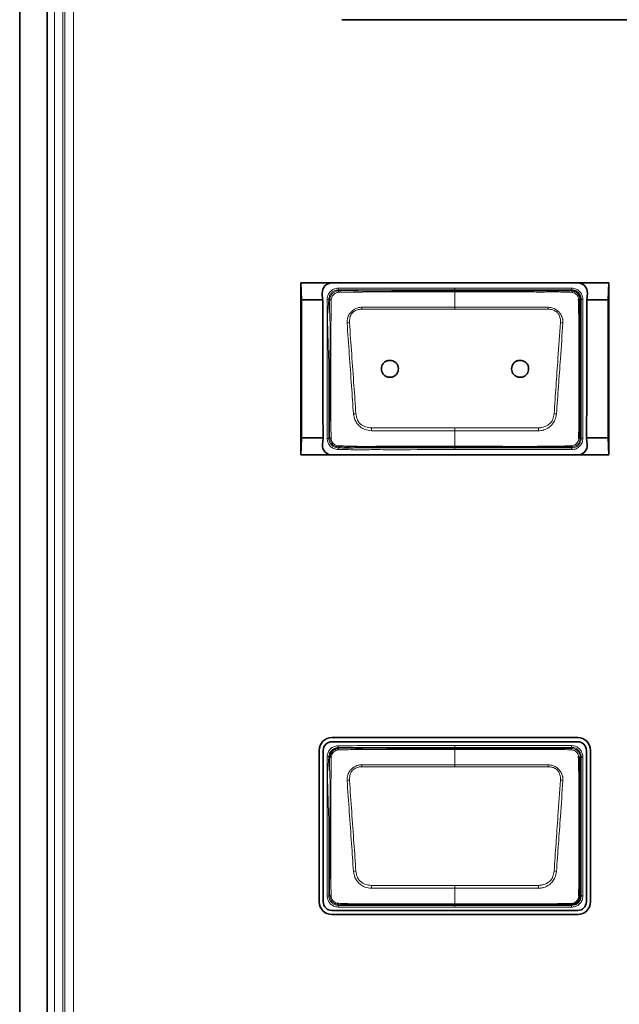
# Model space of a CAD drawing. Header units: millimetres. Extents: x 0 to 1118, y 0 to 864.
# Tile 125 of 200: x 767 to 779, y 430 to 449. Entities that reach past the tile are written whole.
import ezdxf

# ---------------------------------------------------------------- set-up
doc = ezdxf.new("R2010")
doc.units = ezdxf.units.MM

msp = doc.modelspace()

# ---------------------------------------------------------------- linework, layer by layer
at = {"color": 7, "linetype": 'Continuous', "lineweight": 35}
for p, q in [((767.22, 479.871), (767.22, 406.204)), ((767.753, 479.871), (767.753, 406.204)), ((773.486, 449.066), (811.62, 449.066)), ((772.688, 443.947), (772.698, 443.614)), ((772.688, 443.947), (772.688, 440.601)), ((773.293, 443.947), (772.688, 443.947)), ((778.073, 443.947), (773.293, 443.947)), ((778.677, 443.947), (778.073, 443.947)), ((778.668, 443.614), (778.677, 443.947)), ((778.677, 440.601), (778.677, 443.947)), ((773.112, 443.614), (772.698, 443.614)), ((773.105, 443.747), (773.112, 443.614)), ((778.253, 443.614), (778.261, 443.747)), ((778.668, 443.614), (778.253, 443.614)), ((772.701, 440.934), (772.688, 440.601)), ((773.119, 440.934), (772.701, 440.934)), ((773.119, 440.934), (773.108, 440.801)), ((778.665, 440.934), (778.247, 440.934)), ((778.258, 440.801), (778.247, 440.934)), ((778.677, 440.601), (778.665, 440.934)), ((773.293, 440.601), (772.688, 440.601)), ((778.073, 440.601), (773.293, 440.601)), ((778.677, 440.601), (778.073, 440.601)), ((778.073, 435.102), (773.293, 435.102)), ((773.293, 435.022), (778.073, 435.022)), ((773.044, 434.854), (773.044, 431.907)), ((773.125, 431.907), (773.125, 434.854)), ((778.241, 434.854), (778.241, 431.907)), ((778.321, 431.907), (778.321, 434.854)), ((778.073, 431.739), (773.293, 431.739)), ((777.953, 431.857), (777.953, 431.857)), ((773.293, 431.659), (778.073, 431.659))]:
    msp.add_line(p, q, dxfattribs=at)
at = {"color": 7, "linetype": 'Continuous', "lineweight": 18}
for p, q in [((767.895, 409.697), (767.895, 476.364)), ((768.061, 476.364), (768.061, 409.697)), ((768.097, 409.697), (768.097, 476.364)), ((768.263, 476.32), (768.263, 409.741)), ((773.413, 443.844), (773.417, 443.811)), ((773.417, 443.811), (773.419, 443.791)), ((775.686, 443.845), (775.686, 443.811)), ((775.686, 443.845), (777.953, 443.845)), ((775.686, 443.791), (775.686, 443.811)), ((777.953, 443.811), (775.686, 443.811)), ((775.686, 443.473), (775.686, 443.77)), ((777.953, 443.811), (777.953, 443.845)), ((777.953, 443.791), (777.953, 443.811)), ((773.199, 443.631), (773.232, 443.626)), ((773.252, 443.624), (773.232, 443.626)), ((778.141, 443.624), (778.12, 443.624)), ((778.141, 440.924), (778.141, 443.624)), ((778.141, 443.624), (778.174, 443.624)), ((778.174, 443.624), (778.174, 440.924)), ((775.686, 443.436), (773.873, 443.436)), ((777.5, 443.436), (775.686, 443.436)), ((775.686, 441.127), (775.686, 441.07)), ((773.199, 440.918), (773.232, 440.921)), ((773.232, 440.921), (773.252, 440.924)), ((775.686, 440.768), (775.686, 441.07)), ((778.12, 440.924), (778.141, 440.924)), ((778.141, 440.924), (778.174, 440.924)), ((773.415, 440.705), (773.418, 440.738)), ((773.42, 440.759), (773.418, 440.738)), ((775.686, 440.768), (775.686, 440.757)), ((775.686, 440.757), (775.686, 440.736)), ((775.686, 440.736), (777.953, 440.736)), ((777.953, 440.703), (775.686, 440.703)), ((777.953, 440.736), (777.953, 440.757)), ((777.953, 440.757), (777.953, 440.757)), ((777.953, 440.736), (777.953, 440.703)), ((773.413, 434.944), (773.417, 434.911)), ((773.417, 434.911), (773.419, 434.891)), ((775.686, 434.945), (777.953, 434.945)), ((775.686, 434.891), (775.686, 434.911)), ((777.953, 434.911), (775.686, 434.911)), ((775.686, 434.573), (775.686, 434.87)), ((777.953, 434.911), (777.953, 434.945)), ((777.953, 434.891), (777.953, 434.911)), ((773.199, 434.731), (773.232, 434.726)), ((773.252, 434.724), (773.232, 434.726)), ((778.141, 434.724), (778.12, 434.724)), ((778.141, 432.024), (778.141, 434.724)), ((778.141, 434.724), (778.174, 434.724)), ((778.174, 434.724), (778.174, 432.024)), ((775.686, 434.536), (773.873, 434.536)), ((777.5, 434.536), (775.686, 434.536)), ((775.686, 432.227), (775.686, 432.17)), ((775.686, 431.868), (775.686, 432.17)), ((773.199, 432.018), (773.232, 432.021)), ((773.232, 432.021), (773.252, 432.024)), ((778.12, 432.024), (778.141, 432.024)), ((778.141, 432.024), (778.174, 432.024)), ((773.415, 431.805), (773.418, 431.838)), ((773.42, 431.859), (773.418, 431.838)), ((775.686, 431.868), (775.686, 431.857)), ((775.686, 431.857), (775.686, 431.836)), ((775.686, 431.836), (777.953, 431.836)), ((775.686, 431.803), (775.686, 431.836)), ((777.953, 431.803), (775.686, 431.803)), ((777.953, 431.836), (777.953, 431.857)), ((777.953, 431.836), (777.953, 431.803))]:
    msp.add_line(p, q, dxfattribs=at)
at = {"color": 7, "linetype": 'Continuous', "lineweight": 18, "flags": 128}
for points in [[(775.686, 443.811), (775.62, 443.811), (775.353, 443.811), (774.82, 443.811), (774.162, 443.811), (773.417, 443.811)], [(775.686, 443.791), (775.686, 443.791), (775.686, 443.789), (775.686, 443.788), (775.686, 443.785), (775.686, 443.782), (775.686, 443.779), (775.686, 443.774), (775.686, 443.77)], [(775.686, 443.473), (776.084, 443.473), (777.501, 443.473)], [(775.686, 443.473), (775.686, 443.469), (775.686, 443.465), (775.686, 443.46), (775.686, 443.456), (775.686, 443.451), (775.686, 443.446), (775.686, 443.441), (775.686, 443.436)], [(774.064, 441.127), (775.468, 441.127), (775.686, 441.127)], [(775.686, 441.127), (775.904, 441.127), (777.308, 441.127)], [(775.686, 441.07), (775.289, 441.07), (774.062, 441.07)], [(777.31, 441.07), (775.904, 441.07), (775.686, 441.07)], [(775.686, 440.736), (775.686, 440.735), (775.686, 440.734), (775.686, 440.73), (775.686, 440.726), (775.686, 440.721), (775.686, 440.716), (775.686, 440.709), (775.686, 440.703)], [(775.686, 434.911), (775.62, 434.911), (775.353, 434.911), (774.82, 434.911), (774.162, 434.911), (773.417, 434.911)], [(775.686, 434.911), (775.686, 434.912), (775.686, 434.914), (775.686, 434.917), (775.686, 434.921), (775.686, 434.926), (775.686, 434.932), (775.686, 434.938), (775.686, 434.945)], [(775.686, 434.891), (775.686, 434.891), (775.686, 434.889), (775.686, 434.888), (775.686, 434.885), (775.686, 434.882), (775.686, 434.879), (775.686, 434.874), (775.686, 434.87)], [(775.686, 434.573), (776.084, 434.573), (777.501, 434.573)], [(775.686, 434.573), (775.686, 434.569), (775.686, 434.565), (775.686, 434.56), (775.686, 434.556), (775.686, 434.551), (775.686, 434.546), (775.686, 434.541), (775.686, 434.536)], [(775.686, 432.17), (775.289, 432.17), (774.062, 432.17)], [(774.064, 432.227), (775.468, 432.227), (775.686, 432.227)], [(775.686, 432.227), (775.904, 432.227), (777.308, 432.227)], [(777.31, 432.17), (775.904, 432.17), (775.686, 432.17)]]:
    msp.add_lwpolyline(points, dxfattribs=at)
at = {"color": 7, "linetype": 'Continuous', "lineweight": 18}
for centre, radius, start, end in [((773.546, 443.782), 0.127, 175.7525, 188.1529), ((777.915, 443.766), 0.0454, 355.9657, 33.6471), ((773.255, 443.452), 0.172, 81.4713, 90.8151), ((778.095, 443.584), 0.0476, 57.5203, 94.0755), ((763.721, 443.034), 10.159, 2.2639, 2.4746), ((787.651, 443.034), 10.159, 177.5254, 177.7361), ((773.65, 442.713), 0.461, 92.0728, 97.8935), ((777.722, 442.713), 0.461, 82.1068, 87.9275), ((773.88, 440.26), 1.15, 96.0692, 98.4295), ((777.492, 440.26), 1.15, 81.5706, 83.9309), ((813.459, 439.837), 39.416, 178.1235, 178.207), ((737.914, 439.837), 39.416, 1.793, 1.8765), ((773.255, 441.082), 0.158, 269.0666, 277.5531), ((773.482, 440.771), 0.0631, 173.3975, 191.0613), ((777.93, 440.775), 0.029, 320.3934, 2.6813), ((773.546, 434.882), 0.127, 175.7525, 188.1529), ((777.915, 434.866), 0.0454, 355.9657, 33.647), ((773.255, 434.552), 0.172, 81.4713, 90.8151), ((763.721, 434.134), 10.159, 2.2639, 2.4746), ((787.651, 434.134), 10.159, 177.5254, 177.7361), ((778.095, 434.684), 0.0476, 57.5203, 94.0755), ((773.65, 433.813), 0.461, 92.0728, 97.8935), ((777.722, 433.813), 0.461, 82.1068, 87.9275), ((773.88, 431.36), 1.15, 96.0692, 98.4295), ((777.492, 431.36), 1.15, 81.5706, 83.9309), ((813.459, 430.937), 39.416, 178.1235, 178.207), ((737.914, 430.937), 39.416, 1.793, 1.8765), ((773.255, 432.182), 0.158, 269.0666, 277.5531), ((773.482, 431.871), 0.0631, 173.3975, 191.0613), ((777.93, 431.875), 0.029, 320.3934, 2.6813)]:
    msp.add_arc(centre, radius, start, end, dxfattribs=at)
at = {"color": 7, "linetype": 'Continuous', "lineweight": 35}
for centre, radius, start, end in [((778.098, 440.954), 0.0373, 266.5102, 305.923), ((773.293, 434.854), 0.248, 90, 180), ((773.293, 434.854), 0.168, 90, 180), ((778.073, 434.854), 0.248, 0, 90), ((778.073, 434.854), 0.168, 0, 90), ((773.293, 431.907), 0.248, 180, 270), ((773.293, 431.907), 0.168, 180, 270), ((778.073, 431.907), 0.248, 270, 0), ((778.073, 431.907), 0.168, 270, 0), ((778.098, 432.054), 0.0373, 266.5102, 305.923)]:
    msp.add_arc(centre, radius, start, end, dxfattribs=at)
for centre, major_axis, ratio, start_param, end_param in [((773.293, 443.758), (0, 0.189), 0.998298, 0, 1.629147), ((778.073, 443.758), (0, 0.189), 0.998298, 4.654038, 6.283185), ((772.345, 440.934), (0, 20.416), 0.017455, 4.712389, 4.844039), ((772.406, 440.934), (0, 20.416), 0.034921, 4.712389, 4.844039), ((778.96, 440.934), (0, 20.416), 0.034921, 1.439146, 1.570796), ((779.021, 440.934), (0, 20.416), 0.017455, 1.439146, 1.570796), ((773.293, 440.786), (0, 0.186), 0.997045, 1.493895, 3.141593), ((778.073, 440.786), (0, 0.186), 0.997045, 3.141593, 4.78929)]:
    msp.add_ellipse(centre, major_axis=major_axis, ratio=ratio, start_param=start_param, end_param=end_param, dxfattribs=at)
at = {"color": 7, "linetype": 'Continuous', "lineweight": 18}
for points, knots in [([(773.199, 443.631), (773.204, 443.661), (773.213, 443.714), (773.254, 443.778), (773.308, 443.819), (773.364, 443.838), (773.4, 443.843), (773.413, 443.844)], [0, 0, 0, 0, 0.276227, 0.475056, 0.673974, 0.875313, 1, 1, 1, 1]), ([(773.417, 443.811), (773.417, 443.811), (773.39, 443.808), (773.343, 443.799), (773.287, 443.763), (773.249, 443.712), (773.237, 443.663), (773.233, 443.632), (773.232, 443.626)], [0, 0, 0, 0, 0.00007, 0.287537, 0.483939, 0.679062, 0.936857, 1, 1, 1, 1]), ([(773.252, 443.624), (773.252, 443.624), (773.255, 443.649), (773.263, 443.691), (773.294, 443.74), (773.336, 443.772), (773.38, 443.786), (773.409, 443.79), (773.419, 443.791), (773.419, 443.791)], [0, 0, 0, 0, 0.000077, 0.288367, 0.476838, 0.664, 0.882753, 0.999923, 1, 1, 1, 1]), ([(773.42, 443.764), (773.411, 443.762), (773.386, 443.757), (773.35, 443.743), (773.319, 443.718), (773.292, 443.679), (773.285, 443.645), (773.28, 443.622)], [0, 0, 0, 0, 0.134828, 0.357144, 0.519726, 0.683263, 1, 1, 1, 1]), ([(773.413, 443.844), (773.594, 443.845), (773.955, 443.845), (774.712, 443.845), (775.289, 443.845), (775.686, 443.845)], [0, 0, 0, 0, 0.238089, 0.476192, 1, 1, 1, 1]), ([(773.419, 443.791), (773.419, 443.791), (773.546, 443.805), (773.924, 443.775), (774.548, 443.796), (775.177, 443.79), (775.556, 443.791), (775.686, 443.791)], [0, 0, 0, 0, 0.000009, 0.168619, 0.498292, 0.827436, 1, 1, 1, 1]), ([(775.686, 443.77), (775.554, 443.77), (775.175, 443.77), (774.546, 443.769), (773.924, 443.771), (773.548, 443.766), (773.42, 443.764)], [0, 0, 0, 0, 0.1755002, 0.5019184, 0.8316265, 1, 1, 1, 1]), ([(775.686, 443.791), (775.935, 443.791), (776.432, 443.791), (777.025, 443.791), (777.478, 443.791), (777.736, 443.791), (777.899, 443.791), (777.953, 443.791), (777.953, 443.791)], [0, 0, 0, 0, 0.3291479, 0.6582957, 0.7848973, 0.9280251, 0.9999912, 1, 1, 1, 1]), ([(777.96, 443.763), (777.903, 443.765), (777.738, 443.771), (777.465, 443.769), (777.033, 443.77), (776.493, 443.77), (776.008, 443.77), (775.739, 443.77), (775.686, 443.77)], [0, 0, 0, 0, 0.0757391, 0.2176956, 0.3602524, 0.6454109, 0.9305559, 1, 1, 1, 1]), ([(777.953, 443.845), (777.97, 443.844), (778.013, 443.841), (778.075, 443.813), (778.131, 443.762), (778.167, 443.696), (778.172, 443.648), (778.174, 443.624)], [0, 0, 0, 0, 0.151112, 0.365617, 0.580258, 0.795218, 1, 1, 1, 1]), ([(778.141, 443.624), (778.141, 443.624), (778.141, 443.644), (778.134, 443.685), (778.104, 443.741), (778.057, 443.784), (778.004, 443.808), (777.968, 443.81), (777.953, 443.811)], [0, 0, 0, 0, 0.0000682, 0.2048277, 0.4197812, 0.6343927, 0.8488643, 1, 1, 1, 1]), ([(773.199, 440.918), (773.199, 441.141), (773.199, 441.588), (773.198, 442.264), (773.199, 442.945), (773.199, 443.402), (773.199, 443.631)], [0, 0, 0, 0, 0.2472, 0.49439, 0.747195, 1, 1, 1, 1]), ([(773.232, 443.626), (773.232, 443.626), (773.205, 443.416), (773.207, 442.989), (773.238, 442.354), (773.23, 441.664), (773.231, 441.187), (773.232, 440.921)], [0, 0, 0, 0, 0.000007, 0.235195, 0.471315, 0.705749, 1, 1, 1, 1]), ([(773.252, 440.924), (773.252, 440.924), (773.237, 441.057), (773.259, 441.325), (773.25, 441.855), (773.247, 442.496), (773.271, 443.128), (773.237, 443.499), (773.252, 443.624), (773.252, 443.624)], [0, 0, 0, 0, 0.000007, 0.149192, 0.296265, 0.589844, 0.860507, 0.999993, 1, 1, 1, 1]), ([(773.28, 443.622), (773.278, 443.497), (773.273, 443.129), (773.271, 442.496), (773.272, 441.856), (773.271, 441.325), (773.274, 441.059), (773.276, 440.925)], [0, 0, 0, 0, 0.138888, 0.409934, 0.703873, 0.851045, 1, 1, 1, 1]), ([(778.091, 443.631), (778.089, 443.644), (778.085, 443.671), (778.062, 443.707), (778.03, 443.738), (777.995, 443.757), (777.97, 443.761), (777.96, 443.763)], [0, 0, 0, 0, 0.190909, 0.406669, 0.631062, 0.851531, 1, 1, 1, 1]), ([(773.587, 443.169), (773.588, 443.206), (773.591, 443.272), (773.629, 443.338), (773.669, 443.386), (773.717, 443.429), (773.791, 443.467), (773.847, 443.471), (773.871, 443.473)], [0, 0, 0, 0, 0.236036, 0.426179, 0.477737, 0.637251, 0.844602, 1, 1, 1, 1]), ([(773.873, 443.436), (773.851, 443.434), (773.801, 443.43), (773.734, 443.404), (773.672, 443.35), (773.636, 443.269), (773.634, 443.205), (773.634, 443.173)], [0, 0, 0, 0, 0.160648, 0.369005, 0.524127, 0.762874, 1, 1, 1, 1]), ([(773.871, 443.473), (773.938, 443.473), (774.136, 443.472), (774.468, 443.473), (774.87, 443.473), (775.276, 443.473), (775.549, 443.473), (775.686, 443.473)], [0, 0, 0, 0, 0.109645, 0.328736, 0.547827, 0.773914, 1, 1, 1, 1]), ([(777.739, 443.173), (777.739, 443.193), (777.739, 443.244), (777.718, 443.312), (777.685, 443.363), (777.642, 443.4), (777.582, 443.428), (777.527, 443.433), (777.5, 443.436)], [0, 0, 0, 0, 0.150039, 0.377629, 0.518715, 0.593819, 0.797701, 1, 1, 1, 1]), ([(777.501, 443.473), (777.532, 443.47), (777.594, 443.464), (777.659, 443.425), (777.707, 443.381), (777.75, 443.33), (777.774, 443.276), (777.786, 443.219), (777.786, 443.192), (777.786, 443.169)], [0, 0, 0, 0, 0.196953, 0.400474, 0.477525, 0.621985, 0.827103, 0.852197, 1, 1, 1, 1]), ([(773.712, 441.397), (773.699, 441.578), (773.672, 441.964), (773.63, 442.555), (773.601, 442.964), (773.587, 443.169)], [0, 0, 0, 0, 0.306049, 0.652529, 1, 1, 1, 1]), ([(773.634, 443.173), (773.648, 442.969), (773.677, 442.56), (773.719, 441.97), (773.746, 441.584), (773.759, 441.403)], [0, 0, 0, 0, 0.347304, 0.694424, 1, 1, 1, 1]), ([(777.614, 441.403), (777.626, 441.582), (777.651, 441.94), (777.693, 442.531), (777.722, 442.941), (777.739, 443.173)], [0, 0, 0, 0, 0.3029741, 0.6058251, 1, 1, 1, 1]), ([(777.786, 443.169), (777.769, 442.937), (777.741, 442.526), (777.699, 441.935), (777.673, 441.577), (777.661, 441.397)], [0, 0, 0, 0, 0.394267, 0.696552, 1, 1, 1, 1]), ([(774.062, 441.07), (774.017, 441.075), (773.94, 441.083), (773.861, 441.131), (773.815, 441.172), (773.777, 441.218), (773.73, 441.29), (773.718, 441.358), (773.712, 441.397)], [0, 0, 0, 0, 0.2569936, 0.4357527, 0.5183389, 0.6080514, 0.775867, 1, 1, 1, 1]), ([(773.759, 441.403), (773.764, 441.368), (773.773, 441.308), (773.809, 441.242), (773.863, 441.186), (773.946, 441.139), (774.025, 441.131), (774.064, 441.127)], [0, 0, 0, 0, 0.2314652, 0.3974126, 0.481538, 0.7415698, 1, 1, 1, 1]), ([(777.308, 441.127), (777.334, 441.129), (777.398, 441.134), (777.483, 441.17), (777.555, 441.227), (777.599, 441.306), (777.608, 441.367), (777.614, 441.403)], [0, 0, 0, 0, 0.169426, 0.422531, 0.593644, 0.763575, 1, 1, 1, 1]), ([(777.661, 441.397), (777.654, 441.357), (777.641, 441.287), (777.585, 441.201), (777.515, 441.13), (777.446, 441.094), (777.375, 441.075), (777.339, 441.072), (777.31, 441.07)], [0, 0, 0, 0, 0.2290459, 0.4012066, 0.5780376, 0.7973627, 0.8335701, 1, 1, 1, 1]), ([(773.415, 440.705), (773.384, 440.709), (773.329, 440.716), (773.264, 440.762), (773.221, 440.818), (773.205, 440.873), (773.2, 440.906), (773.199, 440.918)], [0, 0, 0, 0, 0.276625, 0.489449, 0.702472, 0.894255, 1, 1, 1, 1]), ([(773.232, 440.921), (773.232, 440.921), (773.235, 440.892), (773.244, 440.842), (773.287, 440.787), (773.337, 440.752), (773.384, 440.742), (773.411, 440.739), (773.418, 440.738)], [0, 0, 0, 0, 0.000069, 0.304095, 0.511825, 0.715978, 0.924845, 1, 1, 1, 1]), ([(773.42, 440.759), (773.42, 440.759), (773.403, 440.76), (773.369, 440.764), (773.32, 440.785), (773.28, 440.825), (773.259, 440.875), (773.254, 440.909), (773.252, 440.924), (773.252, 440.924)], [0, 0, 0, 0, 0.000077, 0.197333, 0.387983, 0.604747, 0.83111, 0.999923, 1, 1, 1, 1]), ([(773.276, 440.925), (773.278, 440.911), (773.283, 440.882), (773.303, 440.841), (773.333, 440.809), (773.373, 440.787), (773.402, 440.781), (773.419, 440.778)], [0, 0, 0, 0, 0.1891228, 0.3996799, 0.5988293, 0.7719569, 1, 1, 1, 1]), ([(778.12, 440.924), (778.12, 440.924), (778.12, 440.91), (778.116, 440.877), (778.095, 440.83), (778.056, 440.789), (778.007, 440.763), (777.971, 440.757), (777.953, 440.757), (777.953, 440.757)], [0, 0, 0, 0, 0.000076, 0.162065, 0.372152, 0.585973, 0.793109, 0.999924, 1, 1, 1, 1]), ([(777.953, 440.736), (777.973, 440.738), (778.014, 440.742), (778.07, 440.773), (778.113, 440.82), (778.137, 440.873), (778.139, 440.909), (778.141, 440.924)], [0, 0, 0, 0, 0.204674, 0.419842, 0.63439, 0.848799, 1, 1, 1, 1]), ([(778.174, 440.924), (778.173, 440.906), (778.17, 440.864), (778.142, 440.801), (778.091, 440.746), (778.025, 440.71), (777.976, 440.705), (777.953, 440.703)], [0, 0, 0, 0, 0.151184, 0.365635, 0.580222, 0.795405, 1, 1, 1, 1]), ([(777.959, 440.777), (777.973, 440.779), (778.003, 440.785), (778.04, 440.811), (778.072, 440.845), (778.091, 440.881), (778.095, 440.907), (778.096, 440.917)], [0, 0, 0, 0, 0.197464, 0.427893, 0.636791, 0.855624, 1, 1, 1, 1]), ([(775.686, 440.703), (775.664, 440.703), (775.553, 440.703), (775.086, 440.703), (774.567, 440.702), (774.029, 440.703), (773.738, 440.701), (773.523, 440.704), (773.415, 440.705)], [0, 0, 0, 0, 0.029357, 0.146783, 0.616488, 0.715593, 0.857623, 1, 1, 1, 1]), ([(773.418, 440.738), (773.418, 440.738), (773.524, 440.73), (773.739, 440.737), (774.168, 440.736), (774.655, 440.736), (775.196, 440.736), (775.523, 440.736), (775.686, 440.736)], [0, 0, 0, 0, 0.000009, 0.1411, 0.283602, 0.567928, 0.783964, 1, 1, 1, 1]), ([(773.419, 440.778), (773.517, 440.775), (773.806, 440.764), (774.287, 440.77), (774.86, 440.768), (775.327, 440.768), (775.602, 440.768), (775.686, 440.768)], [0, 0, 0, 0, 0.129882, 0.382749, 0.635797, 0.888845, 1, 1, 1, 1]), ([(775.686, 440.757), (775.436, 440.757), (774.937, 440.757), (774.279, 440.756), (773.774, 440.758), (773.517, 440.751), (773.42, 440.759), (773.42, 440.759)], [0, 0, 0, 0, 0.3307416, 0.6614832, 0.8701678, 0.9999912, 1, 1, 1, 1]), ([(775.686, 440.768), (775.731, 440.768), (775.953, 440.768), (776.531, 440.769), (777.244, 440.764), (777.779, 440.773), (777.959, 440.777)], [0, 0, 0, 0, 0.058653, 0.293263, 0.762483, 1, 1, 1, 1]), ([(777.953, 440.757), (777.775, 440.757), (777.243, 440.757), (776.487, 440.757), (775.91, 440.757), (775.686, 440.757)], [0, 0, 0, 0, 0.235996, 0.704164, 1, 1, 1, 1]), ([(773.199, 434.731), (773.2, 434.737), (773.205, 434.771), (773.219, 434.828), (773.264, 434.888), (773.329, 434.931), (773.383, 434.939), (773.413, 434.944)], [0, 0, 0, 0, 0.058142, 0.312481, 0.516431, 0.720004, 1, 1, 1, 1]), ([(773.417, 434.911), (773.417, 434.911), (773.39, 434.908), (773.343, 434.899), (773.287, 434.863), (773.249, 434.812), (773.237, 434.763), (773.233, 434.732), (773.232, 434.726)], [0, 0, 0, 0, 0.00007, 0.287537, 0.483939, 0.679062, 0.936857, 1, 1, 1, 1]), ([(773.42, 434.864), (773.411, 434.862), (773.386, 434.857), (773.351, 434.843), (773.319, 434.819), (773.292, 434.78), (773.285, 434.745), (773.28, 434.722)], [0, 0, 0, 0, 0.127496, 0.353035, 0.515865, 0.679688, 1, 1, 1, 1]), ([(773.413, 434.944), (773.663, 434.945), (774.162, 434.945), (774.92, 434.945), (775.428, 434.945), (775.686, 434.945)], [0, 0, 0, 0, 0.329436, 0.658872, 1, 1, 1, 1]), ([(773.419, 434.891), (773.419, 434.891), (773.546, 434.905), (773.924, 434.875), (774.548, 434.896), (775.177, 434.89), (775.556, 434.891), (775.686, 434.891)], [0, 0, 0, 0, 0.000009, 0.168619, 0.498292, 0.827436, 1, 1, 1, 1]), ([(775.686, 434.87), (775.554, 434.87), (775.175, 434.87), (774.546, 434.869), (773.924, 434.871), (773.548, 434.866), (773.42, 434.864)], [0, 0, 0, 0, 0.1755, 0.501918, 0.831626, 1, 1, 1, 1]), ([(775.686, 434.891), (775.935, 434.891), (776.432, 434.891), (777.025, 434.891), (777.478, 434.891), (777.736, 434.891), (777.899, 434.891), (777.953, 434.891), (777.953, 434.891)], [0, 0, 0, 0, 0.329148, 0.658296, 0.784897, 0.928025, 0.999991, 1, 1, 1, 1]), ([(777.96, 434.863), (777.903, 434.865), (777.738, 434.871), (777.465, 434.869), (777.033, 434.87), (776.493, 434.87), (776.008, 434.87), (775.739, 434.87), (775.686, 434.87)], [0, 0, 0, 0, 0.075739, 0.217696, 0.360252, 0.645411, 0.930556, 1, 1, 1, 1]), ([(777.953, 434.945), (777.97, 434.944), (778.013, 434.941), (778.075, 434.913), (778.131, 434.862), (778.167, 434.796), (778.172, 434.748), (778.174, 434.724)], [0, 0, 0, 0, 0.151112, 0.365617, 0.580258, 0.795218, 1, 1, 1, 1]), ([(778.141, 434.724), (778.141, 434.724), (778.141, 434.744), (778.134, 434.785), (778.104, 434.841), (778.057, 434.884), (778.004, 434.908), (777.968, 434.91), (777.953, 434.911)], [0, 0, 0, 0, 0.000068, 0.204828, 0.419781, 0.634393, 0.848864, 1, 1, 1, 1]), ([(777.953, 434.891), (777.953, 434.891), (777.967, 434.891), (778, 434.887), (778.047, 434.866), (778.088, 434.827), (778.114, 434.778), (778.12, 434.742), (778.12, 434.724), (778.12, 434.724)], [0, 0, 0, 0, 0.0000764, 0.1599052, 0.3740615, 0.5880926, 0.7940929, 0.9999236, 1, 1, 1, 1]), ([(778.091, 434.731), (778.089, 434.744), (778.085, 434.771), (778.062, 434.807), (778.03, 434.838), (777.995, 434.857), (777.97, 434.861), (777.96, 434.863)], [0, 0, 0, 0, 0.190909, 0.406669, 0.631062, 0.851531, 1, 1, 1, 1]), ([(773.199, 432.018), (773.199, 432.284), (773.199, 432.762), (773.198, 433.454), (773.199, 434.091), (773.199, 434.518), (773.199, 434.731)], [0, 0, 0, 0, 0.294817, 0.528637, 0.764318, 1, 1, 1, 1]), ([(773.232, 434.726), (773.232, 434.726), (773.205, 434.516), (773.207, 434.089), (773.238, 433.454), (773.23, 432.764), (773.231, 432.287), (773.232, 432.021)], [0, 0, 0, 0, 0.000007, 0.235195, 0.471316, 0.705749, 1, 1, 1, 1]), ([(773.252, 432.024), (773.252, 432.024), (773.237, 432.157), (773.259, 432.425), (773.25, 432.955), (773.247, 433.596), (773.271, 434.228), (773.237, 434.599), (773.252, 434.724), (773.252, 434.724)], [0, 0, 0, 0, 0.000007, 0.149192, 0.296265, 0.589843, 0.860506, 0.999993, 1, 1, 1, 1]), ([(773.28, 434.722), (773.278, 434.597), (773.273, 434.229), (773.271, 433.596), (773.272, 432.956), (773.271, 432.425), (773.274, 432.159), (773.276, 432.025)], [0, 0, 0, 0, 0.138888, 0.409935, 0.703873, 0.851045, 1, 1, 1, 1]), ([(773.587, 434.269), (773.588, 434.306), (773.591, 434.372), (773.629, 434.438), (773.669, 434.486), (773.717, 434.529), (773.791, 434.567), (773.847, 434.571), (773.871, 434.573)], [0, 0, 0, 0, 0.236036, 0.426179, 0.477737, 0.637251, 0.844602, 1, 1, 1, 1]), ([(773.871, 434.573), (773.938, 434.573), (774.136, 434.572), (774.468, 434.573), (774.87, 434.573), (775.276, 434.573), (775.549, 434.573), (775.686, 434.573)], [0, 0, 0, 0, 0.109645, 0.328736, 0.547827, 0.773914, 1, 1, 1, 1]), ([(777.501, 434.573), (777.532, 434.57), (777.594, 434.564), (777.659, 434.525), (777.707, 434.481), (777.75, 434.43), (777.774, 434.376), (777.786, 434.319), (777.786, 434.292), (777.786, 434.269)], [0, 0, 0, 0, 0.196953, 0.400474, 0.477525, 0.621985, 0.827103, 0.852197, 1, 1, 1, 1]), ([(773.873, 434.536), (773.851, 434.534), (773.801, 434.53), (773.734, 434.504), (773.672, 434.45), (773.636, 434.369), (773.634, 434.305), (773.634, 434.273)], [0, 0, 0, 0, 0.160648, 0.369005, 0.524127, 0.762874, 1, 1, 1, 1]), ([(777.739, 434.273), (777.739, 434.293), (777.739, 434.344), (777.718, 434.412), (777.685, 434.463), (777.642, 434.5), (777.582, 434.528), (777.527, 434.533), (777.5, 434.536)], [0, 0, 0, 0, 0.150039, 0.377629, 0.518715, 0.593819, 0.797701, 1, 1, 1, 1]), ([(773.712, 432.497), (773.699, 432.678), (773.672, 433.064), (773.63, 433.655), (773.601, 434.064), (773.587, 434.269)], [0, 0, 0, 0, 0.306049, 0.652529, 1, 1, 1, 1]), ([(773.634, 434.273), (773.648, 434.069), (773.677, 433.66), (773.719, 433.07), (773.746, 432.684), (773.759, 432.503)], [0, 0, 0, 0, 0.347304, 0.694424, 1, 1, 1, 1]), ([(777.614, 432.503), (777.626, 432.682), (777.651, 433.04), (777.693, 433.631), (777.722, 434.041), (777.739, 434.273)], [0, 0, 0, 0, 0.302974, 0.605825, 1, 1, 1, 1]), ([(777.786, 434.269), (777.769, 434.037), (777.741, 433.626), (777.699, 433.035), (777.673, 432.677), (777.661, 432.497)], [0, 0, 0, 0, 0.394267, 0.696552, 1, 1, 1, 1]), ([(774.062, 432.17), (774.017, 432.175), (773.94, 432.183), (773.861, 432.231), (773.815, 432.272), (773.777, 432.318), (773.73, 432.39), (773.718, 432.458), (773.712, 432.497)], [0, 0, 0, 0, 0.256994, 0.435753, 0.518339, 0.608051, 0.775867, 1, 1, 1, 1]), ([(773.759, 432.503), (773.764, 432.468), (773.773, 432.408), (773.809, 432.342), (773.863, 432.286), (773.946, 432.239), (774.025, 432.231), (774.064, 432.227)], [0, 0, 0, 0, 0.231465, 0.397413, 0.481538, 0.74157, 1, 1, 1, 1]), ([(777.308, 432.227), (777.334, 432.229), (777.398, 432.234), (777.483, 432.27), (777.555, 432.327), (777.599, 432.406), (777.608, 432.467), (777.614, 432.503)], [0, 0, 0, 0, 0.1694257, 0.4225313, 0.5936441, 0.7635746, 1, 1, 1, 1]), ([(777.661, 432.497), (777.654, 432.457), (777.641, 432.387), (777.585, 432.301), (777.515, 432.23), (777.446, 432.194), (777.375, 432.175), (777.339, 432.172), (777.31, 432.17)], [0, 0, 0, 0, 0.229046, 0.401207, 0.578038, 0.797363, 0.83357, 1, 1, 1, 1]), ([(773.415, 431.805), (773.384, 431.809), (773.329, 431.816), (773.264, 431.862), (773.221, 431.918), (773.205, 431.973), (773.2, 432.006), (773.199, 432.018)], [0, 0, 0, 0, 0.276626, 0.489449, 0.702472, 0.894255, 1, 1, 1, 1]), ([(773.232, 432.021), (773.232, 432.021), (773.235, 431.992), (773.244, 431.942), (773.287, 431.887), (773.337, 431.852), (773.384, 431.842), (773.411, 431.839), (773.418, 431.838)], [0, 0, 0, 0, 0.000069, 0.304094, 0.511824, 0.715977, 0.924845, 1, 1, 1, 1]), ([(773.42, 431.859), (773.42, 431.859), (773.403, 431.86), (773.369, 431.864), (773.32, 431.885), (773.28, 431.925), (773.259, 431.975), (773.254, 432.009), (773.252, 432.024), (773.252, 432.024)], [0, 0, 0, 0, 0.0000768, 0.1973332, 0.3879828, 0.6047465, 0.8311097, 0.9999232, 1, 1, 1, 1]), ([(773.276, 432.025), (773.278, 432.011), (773.283, 431.982), (773.303, 431.941), (773.333, 431.909), (773.373, 431.887), (773.402, 431.881), (773.419, 431.878)], [0, 0, 0, 0, 0.189123, 0.39968, 0.598829, 0.771957, 1, 1, 1, 1]), ([(777.953, 431.836), (777.973, 431.838), (778.014, 431.842), (778.07, 431.873), (778.113, 431.92), (778.137, 431.973), (778.139, 432.009), (778.141, 432.024)], [0, 0, 0, 0, 0.204674, 0.419842, 0.63439, 0.848799, 1, 1, 1, 1]), ([(778.174, 432.024), (778.173, 432.006), (778.17, 431.964), (778.142, 431.901), (778.091, 431.846), (778.025, 431.81), (777.976, 431.805), (777.953, 431.803)], [0, 0, 0, 0, 0.151184, 0.365635, 0.580222, 0.795405, 1, 1, 1, 1]), ([(777.959, 431.877), (777.973, 431.879), (778.003, 431.885), (778.04, 431.911), (778.072, 431.945), (778.091, 431.981), (778.095, 432.007), (778.096, 432.017)], [0, 0, 0, 0, 0.1974641, 0.4278931, 0.636791, 0.8556238, 1, 1, 1, 1]), ([(775.686, 431.803), (775.664, 431.803), (775.553, 431.803), (775.086, 431.803), (774.567, 431.802), (774.029, 431.803), (773.738, 431.801), (773.523, 431.804), (773.415, 431.805)], [0, 0, 0, 0, 0.029357, 0.146783, 0.616488, 0.715592, 0.857623, 1, 1, 1, 1]), ([(773.418, 431.838), (773.418, 431.838), (773.524, 431.83), (773.739, 431.837), (774.168, 431.836), (774.655, 431.836), (775.196, 431.836), (775.523, 431.836), (775.686, 431.836)], [0, 0, 0, 0, 0.000009, 0.1411, 0.283602, 0.567928, 0.783964, 1, 1, 1, 1]), ([(773.419, 431.878), (773.517, 431.875), (773.806, 431.864), (774.287, 431.87), (774.86, 431.868), (775.327, 431.868), (775.602, 431.868), (775.686, 431.868)], [0, 0, 0, 0, 0.1298823, 0.3827491, 0.6357973, 0.8888457, 1, 1, 1, 1]), ([(775.686, 431.857), (775.436, 431.857), (774.937, 431.857), (774.279, 431.856), (773.774, 431.858), (773.517, 431.851), (773.42, 431.859), (773.42, 431.859)], [0, 0, 0, 0, 0.330742, 0.661483, 0.870168, 0.999991, 1, 1, 1, 1]), ([(775.686, 431.868), (775.731, 431.868), (775.953, 431.868), (776.531, 431.869), (777.244, 431.864), (777.779, 431.873), (777.959, 431.877)], [0, 0, 0, 0, 0.0586525, 0.2932626, 0.7624829, 1, 1, 1, 1]), ([(777.953, 431.857), (777.775, 431.857), (777.243, 431.857), (776.487, 431.857), (775.91, 431.857), (775.686, 431.857)], [0, 0, 0, 0, 0.235996, 0.704164, 1, 1, 1, 1])]:
    msp.add_open_spline(points, degree=3, knots=knots, dxfattribs=at)
at = {"color": 7, "linetype": 'Continuous', "lineweight": 35}
for points, knots in [([(777.953, 443.791), (777.953, 443.791), (777.967, 443.791), (778, 443.787), (778.047, 443.766), (778.088, 443.727), (778.114, 443.678), (778.12, 443.642), (778.12, 443.624), (778.12, 443.624)], [0, 0, 0, 0, 0.0000764, 0.1599052, 0.3740615, 0.5880927, 0.7940929, 0.9999236, 1, 1, 1, 1]), ([(778.096, 440.917), (778.098, 441.059), (778.102, 441.342), (778.101, 441.905), (778.101, 442.461), (778.1, 442.945), (778.099, 443.216), (778.098, 443.422), (778.094, 443.56), (778.091, 443.631)], [0, 0, 0, 0, 0.157294, 0.312474, 0.622468, 0.772195, 0.847355, 0.921427, 1, 1, 1, 1]), ([(778.12, 443.624), (778.12, 443.624), (778.12, 443.556), (778.12, 443.42), (778.12, 443.216), (778.12, 442.945), (778.12, 442.462), (778.12, 441.905), (778.12, 441.345), (778.12, 441.063), (778.12, 440.924), (778.12, 440.924)], [0, 0, 0, 0, 0.000007, 0.075686, 0.15099, 0.226275, 0.376845, 0.688419, 0.844208, 0.999993, 1, 1, 1, 1]), ([(774.42, 442.44), (774.438, 442.439), (774.475, 442.435), (774.525, 442.407), (774.563, 442.365), (774.584, 442.312), (774.587, 442.256), (774.572, 442.201), (774.538, 442.155), (774.492, 442.123), (774.437, 442.107), (774.381, 442.111), (774.328, 442.133), (774.286, 442.171), (774.26, 442.221), (774.251, 442.277), (774.261, 442.333), (774.289, 442.382), (774.332, 442.419), (774.378, 442.438), (774.408, 442.44), (774.42, 442.44)], [0, 0, 0, 0, 0.053668, 0.107335, 0.16101, 0.214701, 0.268407, 0.322119, 0.375828, 0.429525, 0.483206, 0.536873, 0.590537, 0.644208, 0.697894, 0.751595, 0.805307, 0.859018, 0.912719, 0.966405, 1, 1, 1, 1]), ([(776.953, 442.44), (776.972, 442.439), (777.009, 442.435), (777.058, 442.407), (777.096, 442.365), (777.118, 442.312), (777.121, 442.256), (777.105, 442.201), (777.072, 442.155), (777.025, 442.123), (776.971, 442.107), (776.914, 442.111), (776.862, 442.133), (776.82, 442.171), (776.793, 442.221), (776.784, 442.277), (776.794, 442.333), (776.822, 442.382), (776.865, 442.419), (776.911, 442.438), (776.941, 442.44), (776.953, 442.44)], [0, 0, 0, 0, 0.053668, 0.107335, 0.16101, 0.214701, 0.268407, 0.322119, 0.375828, 0.429525, 0.483206, 0.536873, 0.590537, 0.644208, 0.697894, 0.751595, 0.805307, 0.859018, 0.912719, 0.966405, 1, 1, 1, 1]), ([(773.252, 434.724), (773.252, 434.724), (773.256, 434.749), (773.263, 434.791), (773.295, 434.841), (773.337, 434.873), (773.381, 434.886), (773.41, 434.89), (773.419, 434.891), (773.419, 434.891)], [0, 0, 0, 0, 0.000077, 0.292145, 0.481329, 0.668501, 0.889292, 0.999923, 1, 1, 1, 1]), ([(778.096, 432.017), (778.098, 432.159), (778.102, 432.442), (778.101, 433.005), (778.101, 433.561), (778.1, 434.045), (778.099, 434.316), (778.098, 434.522), (778.094, 434.66), (778.091, 434.731)], [0, 0, 0, 0, 0.157294, 0.312474, 0.622468, 0.772195, 0.847355, 0.921427, 1, 1, 1, 1]), ([(778.12, 434.724), (778.12, 434.724), (778.12, 434.656), (778.12, 434.52), (778.12, 434.316), (778.12, 434.045), (778.12, 433.562), (778.12, 433.005), (778.12, 432.445), (778.12, 432.163), (778.12, 432.024), (778.12, 432.024)], [0, 0, 0, 0, 0.000007, 0.075686, 0.15099, 0.226275, 0.376845, 0.688419, 0.844208, 0.999993, 1, 1, 1, 1]), ([(778.12, 432.024), (778.12, 432.024), (778.12, 432.01), (778.116, 431.977), (778.095, 431.93), (778.056, 431.889), (778.007, 431.863), (777.971, 431.857), (777.953, 431.857), (777.953, 431.857)], [0, 0, 0, 0, 0.000076, 0.162066, 0.372152, 0.585973, 0.793109, 0.999924, 1, 1, 1, 1])]:
    msp.add_open_spline(points, degree=3, knots=knots, dxfattribs=at)

doc.saveas('drawing.dxf')
